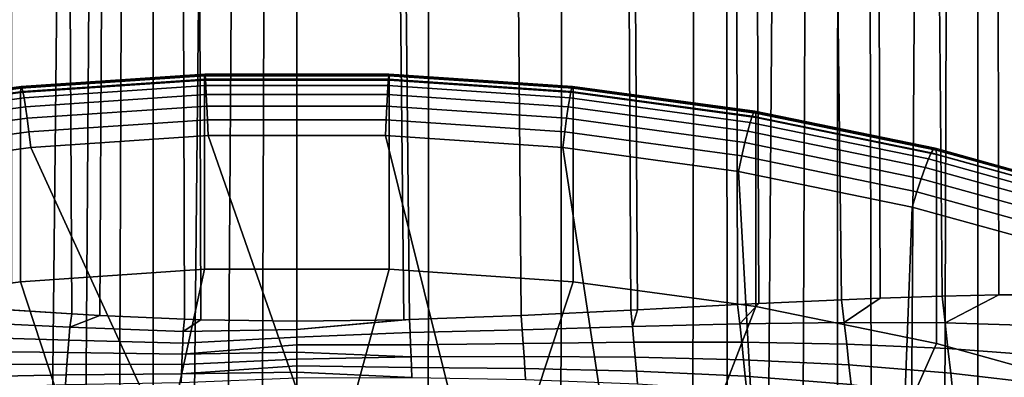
# Model space of a CAD drawing. Header units: metres. Extents: x -24 to 94, y -256 to 25.
# Tile 44 of 195: x -2.36 to 6.02, y -202.79 to -199.74. Entities that reach past the tile are written whole.
import ezdxf

# ---------------------------------------------------------------- set-up
doc = ezdxf.new("R2010")
doc.units = ezdxf.units.M
doc.layers.add('solid_10_061_003_XXX', color=7, linetype='CONTINUOUS')

msp = doc.modelspace()

# ---------------------------------------------------------------- linework, layer by layer
at = {"layer": 'solid_10_061_003_XXX'}
for points in [[(-2.582674, -202.202545, 317.567322), (-1.91533, -202.246078, 317.680328), (-2.366064, -109.918877, 292.876251)], [(-1.91533, -202.246078, 317.680328), (-1.676839, -202.259628, 317.712769), (-1.186513, -109.883629, 293.007782), (-2.366064, -109.918877, 292.876251)], [(-1.676839, -202.259628, 317.712769), (-0.957741, -202.291809, 317.784912), (-1.186513, -109.883629, 293.007782)], [(-0.816097, -202.296387, 317.794556), (0, -202.309097, 317.820221), (0, -109.871857, 293.051727), (-1.186513, -109.883629, 293.007782)], [(-0.957741, -202.291809, 317.784912), (-0.816097, -202.296387, 317.794556), (-1.186513, -109.883629, 293.007782)], [(1.908606, -202.258789, 317.684601), (1.186513, -109.883629, 293.007782), (0, -109.871857, 293.051727), (0.957296, -202.294434, 317.785645)], [(0.909273, -202.295761, 317.789001), (0.957296, -202.294434, 317.785645), (0, -109.871857, 293.051727)], [(0, -202.309097, 317.820221), (0.909273, -202.295761, 317.789001), (0, -109.871857, 293.051727)], [(2.84131, -202.213425, 317.522675), (2.366064, -109.918877, 292.876251), (1.186513, -109.883629, 293.007782), (1.908606, -202.258789, 317.684601)], [(3.751039, -202.166718, 317.305084), (3.531729, -109.977386, 292.657898), (2.366064, -109.918877, 292.876251), (2.898366, -202.210495, 317.510742)], [(2.84131, -202.213425, 317.522675), (2.898366, -202.210495, 317.510742), (2.366064, -109.918877, 292.876251)], [(4.964681, -202.112381, 316.922089), (4.676669, -110.058823, 292.353973), (3.531729, -109.977386, 292.657898), (4.63587, -202.125488, 317.036469)], [(3.933011, -202.157715, 317.254456), (4.63587, -202.125488, 317.036469), (3.531729, -109.977386, 292.657898)], [(3.751039, -202.166718, 317.305084), (3.933011, -202.157715, 317.254456), (3.531729, -109.977386, 292.657898)], [(5.973056, -202.084976, 316.520813), (5.794164, -110.162697, 291.966309), (4.676669, -110.058823, 292.353973), (5.493036, -202.095291, 316.721436)], [(4.964681, -202.112381, 316.922089), (5.493036, -202.095291, 316.721436), (4.676669, -110.058823, 292.353973)], [(6.941579, -202.08432, 316.060822), (6.877657, -110.288414, 291.497131), (5.794164, -110.162697, 291.966309), (6.318673, -202.081329, 316.365295)], [(5.973056, -202.084976, 316.520813), (6.318673, -202.081329, 316.365295), (5.794164, -110.162697, 291.966309)], [(6.08541, -207.350235, 288.365875), (5.795737, -207.393021, 288.252899), (5.794165, -117.604416, 264.193451), (6.877657, -117.478699, 264.662628)], [(5.202538, -207.478577, 288.042725), (4.900486, -207.520401, 287.946106), (4.676669, -117.70829, 263.805756), (5.794165, -117.604416, 264.193451)], [(5.501154, -207.435989, 288.14505), (5.202538, -207.478577, 288.042725), (5.794165, -117.604416, 264.193451)], [(5.795737, -207.393021, 288.252899), (5.501154, -207.435989, 288.14505), (5.794165, -117.604416, 264.193451)], [(3.980592, -207.636963, 287.692444), (3.671835, -207.671494, 287.62027), (3.531729, -117.789726, 263.501862), (4.676669, -117.70829, 263.805756)], [(4.288855, -207.59996, 287.770844), (3.980592, -207.636963, 287.692444), (4.676669, -117.70829, 263.805756)], [(4.595718, -207.560989, 287.855469), (4.288855, -207.59996, 287.770844), (4.676669, -117.70829, 263.805756)], [(4.900486, -207.520401, 287.946106), (4.595718, -207.560989, 287.855469), (4.676669, -117.70829, 263.805756)], [(2.241761, -207.805283, 287.368073), (2.366064, -117.848236, 263.283478), (3.531729, -117.789726, 263.501862), (3.362467, -207.703751, 287.55426)], [(3.671835, -207.671494, 287.62027), (3.362467, -207.703751, 287.55426), (3.531729, -117.789726, 263.501862)], [(-2.432026, -207.849869, 287.410065), (-2.366064, -117.848236, 263.283478), (-1.186513, -117.883476, 263.151947), (-2.130874, -207.870544, 287.369202)], [(-1.829466, -207.88768, 287.333588), (-2.130874, -207.870544, 287.369202), (-1.186513, -117.883476, 263.151947)], [(-1.527653, -207.90126, 287.303192), (-1.829466, -207.88768, 287.333588), (-1.186513, -117.883476, 263.151947)], [(-1.224898, -207.911346, 287.277954), (-1.527653, -207.90126, 287.303192), (-1.186513, -117.883476, 263.151947)], [(-1.224898, -207.911346, 287.277954), (-1.186513, -117.883476, 263.151947), (0, -117.895248, 263.108032), (-0.921022, -207.917908, 287.257874)], [(-0.615699, -207.921143, 287.243042), (-0.921022, -207.917908, 287.257874), (0, -117.895248, 263.108032)], [(-0.308594, -207.921143, 287.233582), (-0.615699, -207.921143, 287.243042), (0, -117.895248, 263.108032)], [(-0.308594, -207.921143, 287.233582), (0, -117.895248, 263.108032), (0, -207.917847, 287.229523)], [(1.115516, -207.879898, 287.260956), (0, -207.917847, 287.229523), (0, -117.895248, 263.108032), (1.186513, -117.883476, 263.151947)], [(1.115516, -207.879898, 287.260956), (1.186513, -117.883476, 263.151947), (2.366064, -117.848236, 263.283478), (2.241761, -207.805283, 287.368073)], [(-2.350672, -200.326035, 329.613312), (-0.784832, -200.220261, 329.584991), (-0.785238, -200.257324, 329.401642), (-2.35189, -200.363144, 329.429993)], [(-2.35189, -200.363144, 329.429993), (-0.785238, -200.257324, 329.401642), (-0.78522, -201.866623, 323.39566), (-2.351865, -201.972443, 323.424011)], [(-2.347028, -200.31189, 329.799988), (-0.783615, -200.206299, 329.771698), (-0.784832, -200.220261, 329.584991), (-2.350672, -200.326035, 329.613312)], [(-2.341019, -200.321014, 329.986877), (-0.781609, -200.215683, 329.958679), (-0.783615, -200.206299, 329.771698), (-2.347028, -200.31189, 329.799988)], [(-2.332735, -200.353226, 330.171143), (-0.778843, -200.248276, 330.143005), (-0.781609, -200.215683, 329.958679), (-2.341019, -200.321014, 329.986877)], [(-2.322308, -200.408066, 330.349854), (-0.775362, -200.303574, 330.321869), (-0.778843, -200.248276, 330.143005), (-2.332735, -200.353226, 330.171143)], [(-0.784832, -200.220261, 329.584991), (0.784832, -200.220261, 329.584991), (0.78524, -200.257324, 329.401642), (-0.785238, -200.257324, 329.401642)], [(-0.785238, -200.257324, 329.401642), (0.78524, -200.257324, 329.401642), (0.78522, -201.866623, 323.39566), (-0.78522, -201.866623, 323.39566)], [(-0.783615, -200.206299, 329.771698), (0.783615, -200.206299, 329.771698), (0.784832, -200.220261, 329.584991), (-0.784832, -200.220261, 329.584991)], [(-0.781609, -200.215683, 329.958679), (0.781609, -200.215683, 329.958679), (0.783615, -200.206299, 329.771698), (-0.783615, -200.206299, 329.771698)], [(-0.778843, -200.248276, 330.143005), (0.778843, -200.248276, 330.143005), (0.781609, -200.215683, 329.958679), (-0.781609, -200.215683, 329.958679)], [(-0.775362, -200.303574, 330.321869), (0.775362, -200.303574, 330.321869), (0.778843, -200.248276, 330.143005), (-0.778843, -200.248276, 330.143005)], [(0.775362, -200.303574, 330.321869), (2.322308, -200.408066, 330.349854), (2.332735, -200.353226, 330.171143), (0.778843, -200.248276, 330.143005)], [(0.778843, -200.248276, 330.143005), (2.332735, -200.353226, 330.171143), (2.341019, -200.321014, 329.986877), (0.781609, -200.215683, 329.958679)], [(0.781609, -200.215683, 329.958679), (2.341019, -200.321014, 329.986877), (2.347028, -200.31189, 329.799988), (0.783615, -200.206299, 329.771698)], [(0.783615, -200.206299, 329.771698), (2.347028, -200.31189, 329.799988), (2.350672, -200.326035, 329.613312), (0.784832, -200.220261, 329.584991)], [(0.784832, -200.220261, 329.584991), (2.350672, -200.326035, 329.613312), (2.351892, -200.363144, 329.429993), (0.78524, -200.257324, 329.401642)], [(0.78524, -200.257324, 329.401642), (2.351892, -200.363144, 329.429993), (2.351865, -201.972443, 323.424011), (0.78522, -201.866623, 323.39566)], [(-3.905059, -200.537048, 329.669861), (-2.350672, -200.326035, 329.613312), (-2.35189, -200.363144, 329.429993), (-3.907084, -200.574265, 329.486572)], [(-3.899007, -200.522583, 329.856445), (-2.347028, -200.31189, 329.799988), (-2.350672, -200.326035, 329.613312), (-3.905059, -200.537048, 329.669861)], [(-3.889023, -200.531158, 330.043213), (-2.341019, -200.321014, 329.986877), (-2.347028, -200.31189, 329.799988), (-3.899007, -200.522583, 329.856445)], [(-3.875262, -200.562637, 330.227264), (-2.332735, -200.353226, 330.171143), (-2.341019, -200.321014, 329.986877), (-3.889023, -200.531158, 330.043213)], [(-3.857939, -200.616531, 330.405731), (-2.322308, -200.408066, 330.349854), (-2.332735, -200.353226, 330.171143), (-3.875262, -200.562637, 330.227264)], [(-2.309898, -200.484634, 330.520264), (-0.771218, -200.380707, 330.492432), (-0.775362, -200.303574, 330.321869), (-2.322308, -200.408066, 330.349854)], [(-0.771218, -200.380707, 330.492432), (0.771218, -200.380707, 330.492432), (0.775362, -200.303574, 330.321869), (-0.775362, -200.303574, 330.321869)], [(0.771218, -200.380707, 330.492432), (2.309898, -200.484634, 330.520264), (2.322308, -200.408066, 330.349854), (0.775362, -200.303574, 330.321869)], [(2.322308, -200.408066, 330.349854), (3.857939, -200.616531, 330.405731), (3.875262, -200.562637, 330.227264), (2.332735, -200.353226, 330.171143)], [(2.332735, -200.353226, 330.171143), (3.875262, -200.562637, 330.227264), (3.889023, -200.531158, 330.043213), (2.341019, -200.321014, 329.986877)], [(2.341019, -200.321014, 329.986877), (3.889023, -200.531158, 330.043213), (3.899007, -200.522583, 329.856445), (2.347028, -200.31189, 329.799988)], [(2.347028, -200.31189, 329.799988), (3.899007, -200.522583, 329.856445), (3.905059, -200.537048, 329.669861), (2.350672, -200.326035, 329.613312)], [(2.350672, -200.326035, 329.613312), (3.905059, -200.537048, 329.669861), (3.907086, -200.574265, 329.486572), (2.351892, -200.363144, 329.429993)], [(-3.907084, -200.574265, 329.486572), (-2.35189, -200.363144, 329.429993), (-2.351865, -201.972443, 323.424011), (-3.907092, -202.183563, 323.480591)], [(-3.837324, -200.691986, 330.575836), (-2.309898, -200.484634, 330.520264), (-2.322308, -200.408066, 330.349854), (-3.857939, -200.616531, 330.405731)], [(-2.295699, -200.581772, 330.679688), (-0.766478, -200.478485, 330.652008), (-0.771218, -200.380707, 330.492432), (-2.309898, -200.484634, 330.520264)], [(-0.766478, -200.478485, 330.652008), (0.766478, -200.478485, 330.652008), (0.771218, -200.380707, 330.492432), (-0.771218, -200.380707, 330.492432)], [(0.766478, -200.478485, 330.652008), (2.295699, -200.581772, 330.679688), (2.309898, -200.484634, 330.520264), (0.771218, -200.380707, 330.492432)], [(2.309898, -200.484634, 330.520264), (3.837324, -200.691986, 330.575836), (3.857939, -200.616531, 330.405731), (2.322308, -200.408066, 330.349854)], [(2.351892, -200.363144, 329.429993), (3.907086, -200.574265, 329.486572), (3.907092, -202.183563, 323.480591), (2.351865, -201.972443, 323.424011)], [(-3.813736, -200.787842, 330.734924), (-2.295699, -200.581772, 330.679688), (-2.309898, -200.484634, 330.520264), (-3.837324, -200.691986, 330.575836)], [(-2.279934, -200.697952, 330.825684), (-0.761214, -200.595367, 330.798187), (-0.766478, -200.478485, 330.652008), (-2.295699, -200.581772, 330.679688)], [(-0.761214, -200.595367, 330.798187), (0.761214, -200.595367, 330.798187), (0.766478, -200.478485, 330.652008), (-0.766478, -200.478485, 330.652008)], [(0.761214, -200.595367, 330.798187), (2.279934, -200.697952, 330.825684), (2.295699, -200.581772, 330.679688), (0.766478, -200.478485, 330.652008)], [(2.295699, -200.581772, 330.679688), (3.813736, -200.787842, 330.734924), (3.837324, -200.691986, 330.575836), (2.309898, -200.484634, 330.520264)], [(3.889023, -200.531158, 330.043213), (5.418081, -200.845093, 330.127319), (5.431991, -200.837326, 329.940765), (3.899007, -200.522583, 329.856445)], [(3.899007, -200.522583, 329.856445), (5.431991, -200.837326, 329.940765), (5.440422, -200.85228, 329.754333), (3.905059, -200.537048, 329.669861)], [(-3.787546, -200.902603, 330.880524), (-2.279934, -200.697952, 330.825684), (-2.295699, -200.581772, 330.679688), (-3.813736, -200.787842, 330.734924)], [(-0.761214, -200.595367, 330.798187), (-2.279934, -200.697952, 330.825684), (-2.262972, -200.830231, 330.954956), (-0.755543, -200.728409, 330.927673)], [(0.761214, -200.595367, 330.798187), (-0.761214, -200.595367, 330.798187), (-0.755543, -200.728409, 330.927673), (0.755564, -200.728409, 330.927673)], [(2.279934, -200.697952, 330.825684), (0.761214, -200.595367, 330.798187), (0.755564, -200.728409, 330.927673), (2.262992, -200.830231, 330.954956)], [(2.279934, -200.697952, 330.825684), (3.787546, -200.902603, 330.880524), (3.813736, -200.787842, 330.734924), (2.295699, -200.581772, 330.679688)], [(3.857939, -200.616531, 330.405731), (5.374775, -200.927948, 330.489166), (5.39891, -200.875458, 330.311066), (3.875262, -200.562637, 330.227264)], [(3.875262, -200.562637, 330.227264), (5.39891, -200.875458, 330.311066), (5.418081, -200.845093, 330.127319), (3.889023, -200.531158, 330.043213)], [(3.905059, -200.537048, 329.669861), (5.440422, -200.85228, 329.754333), (5.443244, -200.889664, 329.571075), (3.907086, -200.574265, 329.486572)], [(3.907086, -200.574265, 329.486572), (5.443244, -200.889664, 329.571075), (5.443253, -202.498962, 323.565094), (3.907092, -202.183563, 323.480591)], [(3.813736, -200.787842, 330.734924), (5.313193, -201.095703, 330.817413), (5.346054, -201.001755, 330.658813), (3.837324, -200.691986, 330.575836)], [(3.837324, -200.691986, 330.575836), (5.346054, -201.001755, 330.658813), (5.374775, -200.927948, 330.489166), (3.857939, -200.616531, 330.405731)], [(-2.279934, -200.697952, 330.825684), (-3.787546, -200.902603, 330.880524), (-3.759375, -201.033371, 331.009369), (-2.262972, -200.830231, 330.954956)], [(0, -202.888809, 332.687408), (-0.755543, -200.728409, 330.927673), (-2.262972, -200.830231, 330.954956), (-1.303025, -202.931793, 332.698914)], [(1.303025, -202.931793, 332.698914), (0.755564, -200.728409, 330.927673), (-0.755543, -200.728409, 330.927673), (0, -202.888809, 332.687408)], [(2.599975, -203.060593, 332.733429), (2.262992, -200.830231, 330.954956), (0.755564, -200.728409, 330.927673), (1.303025, -202.931793, 332.698914)], [(3.787546, -200.902603, 330.880524), (2.279934, -200.697952, 330.825684), (2.262992, -200.830231, 330.954956), (3.759397, -201.033371, 331.009369)], [(-1.303025, -202.931793, 332.698914), (-2.262972, -200.830231, 330.954956), (-3.759375, -201.033371, 331.009369), (-2.599975, -203.060593, 332.733429)], [(3.884802, -203.274567, 332.790771), (3.759397, -201.033371, 331.009369), (2.262992, -200.830231, 330.954956), (2.599975, -203.060593, 332.733429)], [(3.787546, -200.902603, 330.880524), (5.276705, -201.208359, 330.962433), (5.313193, -201.095703, 330.817413), (3.813736, -200.787842, 330.734924)], [(5.39891, -200.875458, 330.311066), (6.896254, -201.290192, 330.422211), (6.920742, -201.261292, 330.238831), (5.418081, -200.845093, 330.127319)], [(5.418081, -200.845093, 330.127319), (6.920742, -201.261292, 330.238831), (6.938509, -201.254593, 330.052582), (5.431991, -200.837326, 329.940765)], [(5.431991, -200.837326, 329.940765), (6.938509, -201.254593, 330.052582), (6.949279, -201.270187, 329.866302), (5.440422, -200.85228, 329.754333)], [(5.440422, -200.85228, 329.754333), (6.949279, -201.270187, 329.866302), (6.952884, -201.307785, 329.683105), (5.443244, -200.889664, 329.571075)], [(5.276705, -201.208359, 330.962433), (3.787546, -200.902603, 330.880524), (3.759397, -201.033371, 331.009369), (5.237482, -201.336838, 331.090698)], [(5.346054, -201.001755, 330.658813), (6.82874, -201.412415, 330.76886), (6.865427, -201.34082, 330.599792), (5.374775, -200.927948, 330.489166)], [(5.374775, -200.927948, 330.489166), (6.865427, -201.34082, 330.599792), (6.896254, -201.290192, 330.422211), (5.39891, -200.875458, 330.311066)], [(5.443244, -200.889664, 329.571075), (6.952884, -201.307785, 329.683105), (6.95282, -202.917068, 323.677124), (5.443253, -202.498962, 323.565094)], [(5.313193, -201.095703, 330.817413), (6.786765, -201.503845, 330.926758), (6.82874, -201.412415, 330.76886), (5.346054, -201.001755, 330.658813)], [(5.151517, -203.572739, 332.870667), (5.237482, -201.336838, 331.090698), (3.759397, -201.033371, 331.009369), (3.884802, -203.274567, 332.790771)], [(5.276705, -201.208359, 330.962433), (6.740157, -201.613693, 331.071045), (6.786765, -201.503845, 330.926758), (5.313193, -201.095703, 330.817413)], [(6.740157, -201.613693, 331.071045), (5.276705, -201.208359, 330.962433), (5.237482, -201.336838, 331.090698), (6.690054, -201.739166, 331.198486)], [(6.394213, -203.953705, 332.972748), (6.690054, -201.739166, 331.198486), (5.237482, -201.336838, 331.090698), (5.151517, -203.572739, 332.870667)], [(-2.351865, -201.972443, 323.424011), (-0.78522, -201.866623, 323.39566), (-1.42348, -204.801407, 324.182037)], [(0.78522, -201.866623, 323.39566), (0, -204.75116, 324.168579), (-1.42348, -204.801407, 324.182037), (-0.78522, -201.866623, 323.39566)], [(2.351865, -201.972443, 323.424011), (1.42348, -204.801407, 324.182037), (0, -204.75116, 324.168579), (0.78522, -201.866623, 323.39566)], [(-3.907092, -202.183563, 323.480591), (-2.351865, -201.972443, 323.424011), (-1.42348, -204.801407, 324.182037), (-2.839267, -204.951889, 324.222351)], [(3.907092, -202.183563, 323.480591), (2.839267, -204.951889, 324.222351), (1.42348, -204.801407, 324.182037), (2.351865, -201.972443, 323.424011)], [(4.659237, -202.318436, 317.091949), (4.964681, -202.112381, 316.922089), (4.63587, -202.125488, 317.036469)], [(5.51796, -202.322556, 316.786072), (5.493036, -202.095291, 316.721436), (4.964681, -202.112381, 316.922089), (4.659237, -202.318436, 317.091949)], [(5.51796, -202.322556, 316.786072), (5.973056, -202.084976, 316.520813), (5.493036, -202.095291, 316.721436)], [(6.344132, -202.347214, 316.440826), (6.318673, -202.081329, 316.365295), (5.973056, -202.084976, 316.520813), (5.51796, -202.322556, 316.786072)], [(-1.931396, -202.360107, 317.715149), (-1.91533, -202.246078, 317.680328), (-2.582674, -202.202545, 317.567322), (-2.876385, -202.314606, 317.55014)], [(5.443253, -202.498962, 323.565094), (4.23987, -205.201782, 324.289307), (2.839267, -204.951889, 324.222351), (3.907092, -202.183563, 323.480591)], [(3.770726, -202.330261, 317.353424), (3.751039, -202.166718, 317.305084), (2.898366, -202.210495, 317.510742), (2.8557, -202.352844, 317.56546)], [(3.770726, -202.330261, 317.353424), (3.933011, -202.157715, 317.254456), (3.751039, -202.166718, 317.305084)], [(4.659237, -202.318436, 317.091949), (4.63587, -202.125488, 317.036469), (3.933011, -202.157715, 317.254456), (3.770726, -202.330261, 317.353424)], [(-1.931396, -202.360107, 317.715149), (-1.676839, -202.259628, 317.712769), (-1.91533, -202.246078, 317.680328)], [(-0.966909, -202.394821, 317.817749), (-0.957741, -202.291809, 317.784912), (-1.676839, -202.259628, 317.712769), (-1.931396, -202.360107, 317.715149)], [(0.957296, -202.294434, 317.785645), (0.963827, -202.404663, 317.821442), (1.918342, -202.380463, 317.723236), (1.908606, -202.258789, 317.684601)], [(2.8557, -202.352844, 317.56546), (2.84131, -202.213425, 317.522675), (1.908606, -202.258789, 317.684601), (1.918342, -202.380463, 317.723236)], [(2.8557, -202.352844, 317.56546), (2.898366, -202.210495, 317.510742), (2.84131, -202.213425, 317.522675)], [(-1.940731, -202.470276, 317.76236), (-1.931396, -202.360107, 317.715149), (-2.876385, -202.314606, 317.55014), (-2.890445, -202.442139, 317.603027)], [(-0.971639, -202.494003, 317.861359), (-0.966909, -202.394821, 317.817749), (-1.931396, -202.360107, 317.715149), (-1.940731, -202.470276, 317.76236)], [(-0.966909, -202.394821, 317.817749), (-0.816097, -202.296387, 317.794556), (-0.957741, -202.291809, 317.784912)], [(0, -202.377396, 317.841156), (0, -202.309097, 317.820221), (-0.816097, -202.296387, 317.794556), (-0.966909, -202.394821, 317.817749)], [(-0.000001, -202.444031, 317.866882), (0.963827, -202.404663, 317.821442), (0.957296, -202.294434, 317.785645), (0, -202.377396, 317.841156)], [(0, -202.377396, 317.841156), (0.957296, -202.294434, 317.785645), (0.909273, -202.295761, 317.789001)], [(0, -202.377396, 317.841156), (0.909273, -202.295761, 317.789001), (0, -202.309097, 317.820221)], [(2.8557, -202.352844, 317.56546), (1.918342, -202.380463, 317.723236), (1.926738, -202.497192, 317.775146), (2.867985, -202.486847, 317.623566)], [(3.770726, -202.330261, 317.353424), (2.8557, -202.352844, 317.56546), (2.867985, -202.486847, 317.623566), (3.786972, -202.487656, 317.420105)], [(4.679289, -202.504257, 317.169159), (4.659237, -202.318436, 317.091949), (3.770726, -202.330261, 317.353424), (3.786972, -202.487656, 317.420105)], [(5.54132, -202.541321, 316.875854), (5.51796, -202.322556, 316.786072), (4.659237, -202.318436, 317.091949), (4.679289, -202.504257, 317.169159)], [(6.369964, -202.603073, 316.54541), (6.344132, -202.347214, 316.440826), (5.51796, -202.322556, 316.786072), (5.54132, -202.541321, 316.875854)], [(-1.949236, -202.575089, 317.820648), (-1.940731, -202.470276, 317.76236), (-2.890445, -202.442139, 317.603027), (-2.903391, -202.563766, 317.668579)], [(-0.000001, -202.444031, 317.866882), (-0.971639, -202.494003, 317.861359), (-0.975917, -202.588135, 317.915039), (-0.000002, -202.508652, 317.897339)], [(0, -202.377396, 317.841156), (-0.966909, -202.394821, 317.817749), (-0.971639, -202.494003, 317.861359), (-0.000001, -202.444031, 317.866882)], [(0.968267, -202.510284, 317.869385), (0.963827, -202.404663, 317.821442), (-0.000001, -202.444031, 317.866882), (-0.000002, -202.508652, 317.897339)], [(1.918342, -202.380463, 317.723236), (0.963827, -202.404663, 317.821442), (0.968267, -202.510284, 317.869385), (1.926738, -202.497192, 317.775146)], [(-0.975917, -202.588135, 317.915039), (-0.971639, -202.494003, 317.861359), (-1.940731, -202.470276, 317.76236), (-1.949236, -202.575089, 317.820648)], [(-0.000003, -202.570953, 317.932281), (-0.000002, -202.508652, 317.897339), (-0.975917, -202.588135, 317.915039)], [(0.972273, -202.609924, 317.928772), (0.968267, -202.510284, 317.869385), (-0.000002, -202.508652, 317.897339), (-0.000003, -202.570953, 317.932281)], [(1.926738, -202.497192, 317.775146), (0.968267, -202.510284, 317.869385), (0.972273, -202.609924, 317.928772), (1.934406, -202.607513, 317.83963)], [(2.867985, -202.486847, 317.623566), (1.926738, -202.497192, 317.775146), (1.934406, -202.607513, 317.83963), (2.879373, -202.61377, 317.696014)], [(3.786972, -202.487656, 317.420105), (2.867985, -202.486847, 317.623566), (2.879373, -202.61377, 317.696014), (3.802294, -202.636902, 317.503571)], [(4.698591, -202.680588, 317.266266), (4.679289, -202.504257, 317.169159), (3.786972, -202.487656, 317.420105), (3.802294, -202.636902, 317.503571)], [(6.95282, -202.917068, 323.677124), (5.617903, -205.549774, 324.382568), (4.23987, -205.201782, 324.289307), (5.443253, -202.498962, 323.565094)], [(5.564369, -202.748932, 316.989105), (5.54132, -202.541321, 316.875854), (4.679289, -202.504257, 317.169159), (4.698591, -202.680588, 317.266266)], [(-1.956823, -202.673431, 317.889404), (-1.949236, -202.575089, 317.820648), (-2.903391, -202.563766, 317.668579), (-2.915091, -202.678253, 317.746155)], [(-0.979696, -202.676239, 317.97818), (-0.975917, -202.588135, 317.915039), (-1.949236, -202.575089, 317.820648), (-1.956823, -202.673431, 317.889404)], [(-0.000003, -202.570953, 317.932281), (-0.975917, -202.588135, 317.915039), (-0.979696, -202.676239, 317.97818), (-0.000005, -202.6306, 317.971588)], [(0.975795, -202.702377, 317.99884), (0.972273, -202.609924, 317.928772), (-0.000005, -202.6306, 317.971588), (-0.000006, -202.687286, 318.015045)], [(0.972273, -202.609924, 317.928772), (-0.000003, -202.570953, 317.932281), (-0.000005, -202.6306, 317.971588)], [(1.934406, -202.607513, 317.83963), (0.972273, -202.609924, 317.928772), (0.975795, -202.702377, 317.99884), (1.941252, -202.710114, 317.915894)], [(2.879373, -202.61377, 317.696014), (1.934406, -202.607513, 317.83963), (1.941252, -202.710114, 317.915894), (2.889728, -202.732101, 317.781891)], [(3.802294, -202.636902, 317.503571), (2.879373, -202.61377, 317.696014), (2.889728, -202.732101, 317.781891), (3.81651, -202.776245, 317.602875)], [(6.39625, -202.845764, 316.677582), (6.369964, -202.603073, 316.54541), (5.54132, -202.541321, 316.875854), (5.564369, -202.748932, 316.989105)], [(-1.963412, -202.764297, 317.967865), (-1.956823, -202.673431, 317.889404), (-2.915091, -202.678253, 317.746155), (-2.925424, -202.784409, 317.83493)], [(-0.982936, -202.757339, 318.050079), (-0.979696, -202.676239, 317.97818), (-1.956823, -202.673431, 317.889404), (-1.963412, -202.764297, 317.967865)], [(-0.000005, -202.6306, 317.971588), (-0.979696, -202.676239, 317.97818), (-0.982936, -202.757339, 318.050079), (-0.000006, -202.687286, 318.015045)], [(-0.000008, -202.740738, 318.062439), (-0.000006, -202.687286, 318.015045), (-0.982936, -202.757339, 318.050079)], [(0.97879, -202.786484, 318.078766), (0.975795, -202.702377, 317.99884), (-0.000006, -202.687286, 318.015045), (-0.000008, -202.740738, 318.062439)], [(1.941252, -202.710114, 317.915894), (0.975795, -202.702377, 317.99884), (0.97879, -202.786484, 318.078766), (1.947192, -202.803726, 318.003021)], [(4.716914, -202.845337, 317.382111), (4.698591, -202.680588, 317.266266), (3.802294, -202.636902, 317.503571), (3.81651, -202.776245, 317.602875)], [(5.586832, -202.942917, 317.124512), (5.564369, -202.748932, 316.989105), (4.698591, -202.680588, 317.266266), (4.716914, -202.845337, 317.382111)], [(-1.968933, -202.846695, 318.055237), (-1.963412, -202.764297, 317.967865), (-2.925424, -202.784409, 317.83493), (-2.934284, -202.881149, 317.934052)], [(-0.985602, -202.830566, 318.130035), (-0.982936, -202.757339, 318.050079), (-1.963412, -202.764297, 317.967865), (-1.968933, -202.846695, 318.055237)], [(-0.000008, -202.740738, 318.062439), (-0.982936, -202.757339, 318.050079), (-0.985602, -202.830566, 318.130035), (-0.00001, -202.79068, 318.113525)], [(0.97879, -202.786484, 318.078766), (-0.000008, -202.740738, 318.062439), (-0.00001, -202.79068, 318.113525)], [(2.889728, -202.732101, 317.781891), (1.941252, -202.710114, 317.915894), (1.947192, -202.803726, 318.003021), (2.898927, -202.840408, 317.880249)], [(3.81651, -202.776245, 317.602875), (2.889728, -202.732101, 317.781891), (2.898927, -202.840408, 317.880249), (3.829453, -202.904022, 317.716827)], [(4.73404, -202.996536, 317.515289), (4.716914, -202.845337, 317.382111), (3.81651, -202.776245, 317.602875), (3.829453, -202.904022, 317.716827)], [(6.422673, -203.072372, 316.835785), (6.39625, -202.845764, 316.677582), (5.564369, -202.748932, 316.989105), (5.586832, -202.942917, 317.124512)]]:
    msp.add_3dface(points, dxfattribs=at)

doc.saveas('drawing.dxf')
